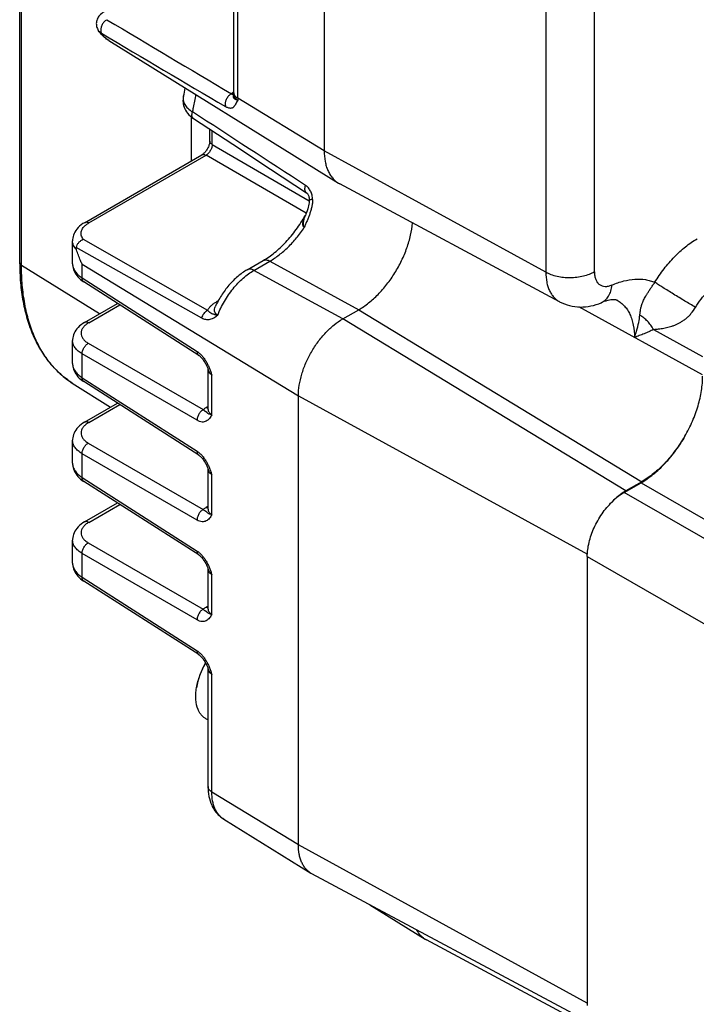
# Model space of a CAD drawing. Header units: inches. Extents: x 0 to 34, y 0 to 22.
# Tile 24 of 51: x 4.9 to 6.4, y 15.2 to 17.5. Entities that reach past the tile are written whole.
import ezdxf

# ---------------------------------------------------------------- set-up
doc = ezdxf.new("R2010")
doc.units = ezdxf.units.IN
doc.header["$LTSCALE"] = 1.87
doc.header["$MEASUREMENT"] = 0
doc.layers.get('0').update_dxf_attribs({"linetype": 'CONTINUOUS'})

msp = doc.modelspace()

# ---------------------------------------------------------------- linework, layer by layer
at = {"color": 7, "linetype": 'CONTINUOUS'}
for p, q in [((4.9033, 16.9018), (4.9033, 17.8775)), ((4.9074, 16.8959), (4.9074, 17.8716)), ((5.5925, 17.7697), (5.5925, 17.1551)), ((5.3881, 17.2867), (5.3881, 17.5975)), ((5.3967, 17.2742), (5.3967, 17.5843)), ((6.0939, 17.495), (6.0939, 16.8804)), ((6.2038, 16.8812), (6.2038, 17.4958)), ((5.0811, 17.4282), (5.0811, 17.4282)), ((5.1048, 17.4048), (5.6244, 17.0821)), ((5.3881, 17.2878), (5.3839, 17.2854)), ((5.274, 17.2788), (5.274, 17.2788)), ((5.5925, 17.1551), (5.3967, 17.2742)), ((5.2919, 17.1323), (5.2919, 17.2319)), ((5.3335, 17.1771), (5.3335, 17.2042)), ((5.3389, 17.1693), (5.3389, 17.2007)), ((5.3389, 17.1693), (5.5586, 17.0424)), ((6.0939, 16.8804), (5.5925, 17.1551)), ((5.0501, 16.9927), (5.3155, 17.1459)), ((5.0596, 16.992), (5.325, 17.1452)), ((5.5518, 17.0142), (5.325, 17.1452)), ((5.6244, 17.0821), (5.6274, 17.0803)), ((6.1249, 16.814), (5.6274, 17.0803)), ((5.551, 17.012), (5.5499, 17.0091)), ((5.5499, 17.009), (5.5499, 17.009)), ((5.023, 16.8998), (5.023, 16.952)), ((5.0472, 16.9551), (5.3286, 16.7949)), ((5.3155, 16.7766), (5.0315, 16.9368)), ((5.4181, 16.8862), (5.4543, 16.9071)), ((5.4333, 16.8849), (5.4695, 16.9058)), ((5.4695, 16.9058), (5.6705, 16.7958)), ((5.0839, 16.7865), (4.9074, 16.8959)), ((5.0446, 16.8677), (5.0446, 16.899)), ((5.0446, 16.899), (5.534, 16.6012)), ((5.6343, 16.7749), (5.4333, 16.8849)), ((5.0446, 16.8677), (5.3047, 16.7014)), ((5.3084, 16.6926), (5.0483, 16.8589)), ((5.3528, 16.816), (5.3496, 16.8142)), ((5.0501, 16.767), (5.1247, 16.8101)), ((5.0596, 16.7663), (5.1298, 16.8068)), ((5.3513, 16.8134), (5.3496, 16.8142)), ((5.6343, 16.7749), (5.6705, 16.7958)), ((5.6705, 16.7958), (6.3108, 16.4068)), ((6.4487, 16.6486), (6.1685, 16.8021)), ((6.2746, 16.3859), (5.6343, 16.7749)), ((6.3377, 16.7512), (6.4487, 16.6903)), ((5.023, 16.6742), (5.023, 16.7263)), ((5.0585, 16.7199), (5.3186, 16.5698)), ((5.0446, 16.642), (5.0446, 16.6958)), ((5.3047, 16.5457), (5.0446, 16.6958)), ((5.3293, 16.662), (5.3296, 16.6612)), ((5.3296, 16.6612), (5.3296, 16.6611)), ((5.3296, 16.5702), (5.3296, 16.661)), ((5.0446, 16.642), (5.3047, 16.4757)), ((5.3383, 16.5584), (5.3383, 16.6478)), ((5.0224, 16.63), (5.1087, 16.5752)), ((5.3084, 16.4669), (5.0483, 16.6333)), ((5.534, 15.5855), (5.534, 16.6012)), ((5.534, 16.6012), (6.1879, 16.243)), ((5.0501, 16.5413), (5.1247, 16.5844)), ((5.0596, 16.5406), (5.1298, 16.5811)), ((5.3296, 16.577), (5.3253, 16.5745)), ((5.023, 16.4485), (5.023, 16.5006)), ((5.0585, 16.4942), (5.3186, 16.3441)), ((5.0446, 16.4163), (5.0446, 16.4701)), ((5.3047, 16.32), (5.0446, 16.4701)), ((5.0446, 16.4163), (5.3047, 16.25)), ((5.3293, 16.4363), (5.3296, 16.4355)), ((5.3296, 16.4355), (5.3296, 16.4354)), ((5.3296, 16.3445), (5.3296, 16.4354)), ((5.3383, 16.3327), (5.3383, 16.4221)), ((5.3084, 16.2413), (5.0483, 16.4076)), ((6.2713, 16.3825), (6.3095, 16.4046)), ((6.3108, 16.4068), (6.2746, 16.3859)), ((6.3095, 16.4046), (7.7837, 15.5534)), ((7.7456, 15.5312), (6.2713, 16.3825)), ((5.0501, 16.3157), (5.1247, 16.3587)), ((5.0596, 16.3149), (5.1298, 16.3554)), ((5.3296, 16.3513), (5.3253, 16.3488)), ((5.023, 16.2228), (5.023, 16.2749)), ((5.0585, 16.2686), (5.3186, 16.1184)), ((5.0446, 16.1906), (5.0446, 16.2445)), ((5.3047, 16.0943), (5.0446, 16.2445)), ((6.1877, 16.2379), (6.1877, 15.2221)), ((6.1877, 16.2379), (7.6632, 15.3859)), ((5.3293, 16.2106), (5.3296, 16.2099)), ((5.3296, 16.2099), (5.3296, 16.2097)), ((5.3296, 16.1188), (5.3296, 16.2097)), ((5.3383, 16.107), (5.3383, 16.1964)), ((5.0446, 16.1906), (5.3047, 16.0243)), ((5.3084, 16.0156), (5.0483, 16.1819)), ((5.3296, 16.1256), (5.3253, 16.1231)), ((5.3293, 15.9849), (5.3296, 15.9842)), ((5.3296, 15.9842), (5.3296, 15.984)), ((5.3296, 15.7171), (5.3296, 15.984)), ((5.3383, 15.7046), (5.3383, 15.9707)), ((5.324, 15.8711), (5.3296, 15.8679)), ((5.534, 15.5855), (5.3383, 15.7046)), ((5.3649, 15.6438), (5.5621, 15.5213)), ((6.1877, 15.2273), (5.534, 15.5855)), ((6.199, 15.1802), (5.5647, 15.5198)), ((5.6956, 15.4498), (5.821, 15.3719)), ((6.348, 15.0896), (5.8236, 15.3704))]:
    msp.add_line(p, q, dxfattribs=at)
for points in [[(5.0943, 17.4696), (5.0916, 17.4679), (5.0889, 17.466), (5.0865, 17.4639), (5.0845, 17.4618), (5.0826, 17.4596), (5.0811, 17.4573), (5.0798, 17.455), (5.0787, 17.4527), (5.0779, 17.4504), (5.0773, 17.448), (5.0769, 17.4456), (5.0767, 17.4432), (5.0768, 17.4408), (5.0771, 17.4385), (5.0775, 17.4362), (5.0782, 17.4339), (5.0791, 17.4317), (5.0802, 17.4295), (5.0811, 17.4282)], [(5.274, 17.2788), (5.2734, 17.276), (5.2729, 17.2722), (5.2727, 17.2685), (5.2729, 17.2648), (5.2734, 17.2612), (5.2742, 17.2575), (5.2753, 17.254), (5.2768, 17.2504), (5.2786, 17.2469), (5.2808, 17.2435), (5.2834, 17.2401), (5.2863, 17.2369), (5.2896, 17.2338), (5.2932, 17.2308), (5.2968, 17.2283)], [(5.3882, 17.2812), (5.3882, 17.2807), (5.3881, 17.2803), (5.388, 17.2801), (5.388, 17.2801)], [(5.2968, 17.2283), (5.3853, 17.1702), (5.4708, 17.1141), (5.5524, 17.0604)], [(5.3335, 17.1771), (5.3335, 17.1765), (5.3334, 17.1754), (5.3333, 17.1741), (5.333, 17.1727), (5.3327, 17.1712), (5.3323, 17.1695), (5.3317, 17.1677), (5.331, 17.1659), (5.3303, 17.1641), (5.3294, 17.1622), (5.3285, 17.1604), (5.3275, 17.1587), (5.3264, 17.1569), (5.3252, 17.1553), (5.324, 17.1537), (5.3227, 17.1522), (5.3215, 17.1508), (5.3203, 17.1496), (5.3191, 17.1486), (5.318, 17.1476), (5.317, 17.1469), (5.316, 17.1463), (5.3155, 17.1459)], [(5.5524, 17.0604), (5.5527, 17.0602), (5.5533, 17.0597), (5.5539, 17.0591), (5.5545, 17.0584), (5.5551, 17.0575), (5.5557, 17.0565), (5.5563, 17.0554), (5.5569, 17.0541), (5.5574, 17.0526), (5.5579, 17.051), (5.5582, 17.0492), (5.5585, 17.0473), (5.5586, 17.0453), (5.5586, 17.0436)], [(5.5586, 17.0436), (5.5585, 17.0409), (5.5582, 17.0378), (5.5576, 17.0345), (5.5569, 17.0311), (5.5561, 17.0275), (5.555, 17.0237), (5.5538, 17.0197), (5.5524, 17.0158), (5.551, 17.012)], [(5.0501, 16.9927), (5.0465, 16.9905), (5.0426, 16.9877), (5.039, 16.9847), (5.0357, 16.9816), (5.0329, 16.9783), (5.0304, 16.975), (5.0283, 16.9716), (5.0266, 16.9682), (5.0252, 16.9648), (5.0242, 16.9613), (5.0235, 16.9579), (5.0231, 16.9544), (5.023, 16.952)], [(5.023, 16.8999), (5.0231, 16.897), (5.0235, 16.8936), (5.0242, 16.8901), (5.0252, 16.8867), (5.0265, 16.8832), (5.0281, 16.8798), (5.0301, 16.8765), (5.0324, 16.8732), (5.0351, 16.87), (5.038, 16.867), (5.0413, 16.8641), (5.0448, 16.8613), (5.0483, 16.8589)], [(5.0501, 16.767), (5.0464, 16.7648), (5.0426, 16.762), (5.039, 16.7591), (5.0357, 16.7559), (5.0329, 16.7527), (5.0304, 16.7494), (5.0283, 16.746), (5.0266, 16.7425), (5.0252, 16.7391), (5.0241, 16.7356), (5.0234, 16.7321), (5.0231, 16.7286), (5.023, 16.7263)], [(5.3084, 16.6926), (5.3091, 16.6921), (5.3102, 16.6913), (5.3114, 16.6904), (5.3126, 16.6892), (5.314, 16.6879), (5.3154, 16.6863), (5.3168, 16.6846), (5.3183, 16.6828), (5.3196, 16.681), (5.3209, 16.679), (5.3221, 16.6771), (5.3232, 16.6752), (5.3242, 16.6733), (5.3251, 16.6715), (5.326, 16.6698), (5.3268, 16.6681), (5.3275, 16.6664), (5.3282, 16.6649), (5.3288, 16.6634), (5.3293, 16.662)], [(5.023, 16.6742), (5.0231, 16.6713), (5.0235, 16.6679), (5.0242, 16.6644), (5.0252, 16.661), (5.0265, 16.6576), (5.0281, 16.6542), (5.0301, 16.6508), (5.0324, 16.6475), (5.0351, 16.6443), (5.038, 16.6413), (5.0413, 16.6384), (5.0448, 16.6356), (5.0483, 16.6333)], [(5.3296, 16.5702), (5.3296, 16.5698), (5.3295, 16.5694), (5.3295, 16.5693)], [(5.0501, 16.5413), (5.0464, 16.5391), (5.0426, 16.5363), (5.039, 16.5334), (5.0357, 16.5303), (5.0329, 16.527), (5.0304, 16.5237), (5.0283, 16.5203), (5.0266, 16.5169), (5.0252, 16.5134), (5.0241, 16.5099), (5.0234, 16.5064), (5.0231, 16.5029), (5.023, 16.5006)], [(5.3084, 16.4669), (5.3091, 16.4664), (5.3102, 16.4656), (5.3114, 16.4647), (5.3126, 16.4635), (5.314, 16.4622), (5.3154, 16.4607), (5.3168, 16.459), (5.3183, 16.4571), (5.3196, 16.4553), (5.3209, 16.4533), (5.3221, 16.4514), (5.3232, 16.4495), (5.3242, 16.4477), (5.3251, 16.4458), (5.326, 16.4441), (5.3268, 16.4424), (5.3275, 16.4408), (5.3282, 16.4392), (5.3288, 16.4377), (5.3293, 16.4363)], [(5.023, 16.4485), (5.0231, 16.4456), (5.0235, 16.4422), (5.0242, 16.4388), (5.0252, 16.4353), (5.0265, 16.4319), (5.0281, 16.4285), (5.0301, 16.4251), (5.0324, 16.4218), (5.0351, 16.4187), (5.038, 16.4156), (5.0413, 16.4127), (5.0448, 16.4099), (5.0483, 16.4076)], [(5.3296, 16.3445), (5.3296, 16.3441), (5.3295, 16.3437), (5.3295, 16.3436)], [(5.0501, 16.3157), (5.0464, 16.3134), (5.0426, 16.3106), (5.039, 16.3077), (5.0357, 16.3046), (5.0329, 16.3013), (5.0304, 16.298), (5.0283, 16.2946), (5.0266, 16.2912), (5.0252, 16.2877), (5.0241, 16.2842), (5.0234, 16.2807), (5.0231, 16.2772), (5.023, 16.2749)], [(5.3084, 16.2413), (5.3091, 16.2407), (5.3102, 16.2399), (5.3114, 16.239), (5.3126, 16.2379), (5.314, 16.2365), (5.3154, 16.235), (5.3168, 16.2333), (5.3183, 16.2315), (5.3196, 16.2296), (5.3209, 16.2277), (5.3221, 16.2257), (5.3232, 16.2238), (5.3242, 16.222), (5.3251, 16.2202), (5.326, 16.2184), (5.3268, 16.2167), (5.3275, 16.2151), (5.3282, 16.2135), (5.3288, 16.212), (5.3293, 16.2106)], [(5.023, 16.2228), (5.0231, 16.22), (5.0235, 16.2165), (5.0242, 16.2131), (5.0252, 16.2096), (5.0265, 16.2062), (5.0281, 16.2028), (5.0301, 16.1994), (5.0324, 16.1962), (5.0351, 16.193), (5.038, 16.1899), (5.0413, 16.187), (5.0448, 16.1842), (5.0483, 16.1819)], [(5.3296, 16.1188), (5.3296, 16.1184), (5.3295, 16.1181), (5.3295, 16.1179)], [(5.3084, 16.0156), (5.3091, 16.015), (5.3102, 16.0142), (5.3114, 16.0133), (5.3126, 16.0122), (5.314, 16.0108), (5.3154, 16.0093), (5.3168, 16.0076), (5.3183, 16.0058), (5.3196, 16.0039), (5.3209, 16.002), (5.3221, 16.0001), (5.3232, 15.9981), (5.3242, 15.9963), (5.3251, 15.9945), (5.326, 15.9927), (5.3268, 15.991), (5.3275, 15.9894), (5.3282, 15.9878), (5.3288, 15.9863), (5.3293, 15.9849)]]:
    msp.add_lwpolyline(points, dxfattribs=at)
for centre, radius, start, end in [((35.5613, 68.3544), 59.3204, 239.103405, 239.419785), ((35.7463, 68.9796), 59.9848, 239.263381, 239.574907), ((5.0009, 17.3482), 0.2818, 345.743, 349.5634), ((5.4081, 17.2434), 0.0485, 119.9979, 122.1348), ((5.532, 17.2867), 0.1439, 179.9952, 182.2125), ((5.3976, 17.2815), 0.0094, 182.2412, 188.6765), ((5.5375, 17.2742), 0.1408, 179.9881, 181.7734), ((-73.5195, -104.1604), 144.7428, 56.887957, 57.008895), ((5.258, 17.1754), 0.3358, 330.3215, 330.4821), ((5.6146, 16.9751), 0.0732, 151.9629, 152.3253), ((5.4695, 15.9121), 0.1686, 149.7989, 170.1707), ((5.587, 15.5615), 0.0473, 238.1615, 241.8353), ((5.8459, 15.4121), 0.0473, 238.1615, 241.8353)]:
    msp.add_arc(centre, radius, start, end, dxfattribs=at)
for points, knots in [([(5.1008, 17.4519), (5.099, 17.4509), (5.0953, 17.4481), (5.0907, 17.4424), (5.0875, 17.4354), (5.0866, 17.4303), (5.0867, 17.4279)], [0, 0, 0, 0, 0.210113, 0.472621, 0.752526, 1, 1, 1, 1]), ([(5.1048, 17.4048), (5.1, 17.4077), (5.0912, 17.4147), (5.0841, 17.4235), (5.0811, 17.4282)], [0, 0, 0, 0, 0.499927, 1, 1, 1, 1]), ([(5.0885, 17.4211), (5.087, 17.4221), (5.0842, 17.4241), (5.082, 17.4268), (5.0811, 17.4282)], [0, 0, 0, 0, 0.517711, 1, 1, 1, 1]), ([(5.0867, 17.4279), (5.0867, 17.4266), (5.087, 17.4242), (5.088, 17.422), (5.0885, 17.4211)], [0, 0, 0, 0, 0.555668, 1, 1, 1, 1]), ([(5.1048, 17.4048), (5.1015, 17.4068), (5.0955, 17.4117), (5.0906, 17.4178), (5.0885, 17.4211)], [0, 0, 0, 0, 0.490001, 1, 1, 1, 1]), ([(5.3824, 17.2844), (5.3805, 17.2835), (5.3768, 17.2806), (5.3722, 17.2748), (5.3691, 17.2678), (5.3682, 17.2628), (5.3683, 17.2604)], [0, 0, 0, 0, 0.214755, 0.479948, 0.757922, 1, 1, 1, 1]), ([(5.3824, 17.2844), (5.3827, 17.2842), (5.3835, 17.2837), (5.3847, 17.2828), (5.3857, 17.2821), (5.3864, 17.2814), (5.3867, 17.281), (5.3869, 17.2806), (5.387, 17.2801), (5.387, 17.2795), (5.3868, 17.2788), (5.3866, 17.278), (5.3866, 17.2771), (5.3868, 17.2761), (5.3872, 17.2751), (5.388, 17.2741), (5.3896, 17.2726), (5.3925, 17.271), (5.3952, 17.2702), (5.3968, 17.2698)], [0, 0, 0, 0, 0.062177, 0.115608, 0.196451, 0.225168, 0.247799, 0.266126, 0.282011, 0.312312, 0.345183, 0.380994, 0.41948, 0.461703, 0.509306, 0.564717, 0.629538, 0.791687, 1, 1, 1, 1]), ([(5.3881, 17.2838), (5.3877, 17.2839), (5.3863, 17.2842), (5.3849, 17.2848), (5.3839, 17.2854)], [0, 0, 0, 0, 0.242615, 1, 1, 1, 1]), ([(5.3967, 17.2742), (5.3954, 17.275), (5.3931, 17.2767), (5.3903, 17.2798), (5.3885, 17.2832), (5.3881, 17.2856), (5.3881, 17.2867)], [0, 0, 0, 0, 0.288271, 0.546968, 0.780769, 1, 1, 1, 1]), ([(5.274, 17.2788), (5.2736, 17.2773), (5.2732, 17.2742), (5.2734, 17.2695), (5.2747, 17.2648), (5.2768, 17.2601), (5.2799, 17.2556), (5.2854, 17.2496), (5.2905, 17.2457), (5.2942, 17.2433)], [0, 0, 0, 0, 0.106309, 0.212879, 0.32293, 0.439217, 0.563978, 0.698761, 1, 1, 1, 1]), ([(5.2942, 17.2433), (5.2952, 17.2466), (5.2985, 17.2594), (5.301, 17.2725), (5.3021, 17.2823)], [0, 0, 0, 0, 0.257316, 1, 1, 1, 1]), ([(5.3968, 17.2698), (5.3959, 17.2682), (5.3943, 17.2652), (5.392, 17.2608), (5.3901, 17.2575), (5.3883, 17.2553), (5.387, 17.2539), (5.3855, 17.2527), (5.3839, 17.2519), (5.382, 17.2514), (5.3799, 17.2513), (5.3776, 17.2516), (5.375, 17.2524), (5.3722, 17.2536), (5.3703, 17.2546), (5.3693, 17.2552)], [0, 0, 0, 0, 0.142111, 0.273242, 0.391785, 0.445942, 0.49699, 0.545777, 0.593858, 0.643534, 0.697562, 0.758573, 0.828629, 0.908952, 1, 1, 1, 1]), ([(5.3883, 17.2801), (5.3884, 17.2791), (5.3891, 17.2771), (5.3909, 17.2744), (5.3935, 17.2719), (5.3956, 17.2705), (5.3968, 17.2698)], [0, 0, 0, 0, 0.215761, 0.45, 0.710366, 1, 1, 1, 1]), ([(5.2968, 17.2283), (5.2963, 17.2286), (5.2954, 17.2294), (5.2943, 17.2309), (5.2936, 17.2327), (5.293, 17.2354), (5.2931, 17.2391), (5.2938, 17.2419), (5.2942, 17.2433)], [0, 0, 0, 0, 0.106926, 0.218364, 0.336493, 0.461868, 0.728243, 1, 1, 1, 1]), ([(5.3683, 17.2604), (5.3683, 17.2599), (5.3684, 17.2582), (5.3688, 17.2564), (5.3693, 17.2552)], [0, 0, 0, 0, 0.281918, 1, 1, 1, 1]), ([(5.3389, 17.1693), (5.3381, 17.1697), (5.3367, 17.1708), (5.3349, 17.1726), (5.3338, 17.1748), (5.3335, 17.1763), (5.3335, 17.1771)], [0, 0, 0, 0, 0.270395, 0.528045, 0.769716, 1, 1, 1, 1]), ([(5.3389, 17.1693), (5.3389, 17.1682), (5.3386, 17.1659), (5.3375, 17.1612), (5.3349, 17.1555), (5.3312, 17.1504), (5.3277, 17.1471), (5.3259, 17.1457), (5.325, 17.1452)], [0, 0, 0, 0, 0.113538, 0.236673, 0.499994, 0.763317, 0.886457, 1, 1, 1, 1]), ([(5.5925, 17.1551), (5.5925, 17.1471), (5.5934, 17.1353), (5.5969, 17.1205), (5.6005, 17.1106), (5.6051, 17.1017), (5.6106, 17.0939), (5.617, 17.0873), (5.6219, 17.0836), (5.6244, 17.0821)], [0, 0, 0, 0, 0.288677, 0.421938, 0.548052, 0.667694, 0.781907, 0.892102, 1, 1, 1, 1]), ([(5.3155, 17.1459), (5.3162, 17.1463), (5.3177, 17.1469), (5.3201, 17.1469), (5.3226, 17.1463), (5.3242, 17.1456), (5.325, 17.1452)], [0, 0, 0, 0, 0.230274, 0.471941, 0.729595, 1, 1, 1, 1]), ([(5.5524, 17.0604), (5.5519, 17.0607), (5.5509, 17.0616), (5.5498, 17.0633), (5.5491, 17.0652), (5.5486, 17.0682), (5.5489, 17.0722), (5.5498, 17.0752), (5.5503, 17.0767)], [0, 0, 0, 0, 0.105712, 0.216629, 0.335073, 0.461374, 0.729577, 1, 1, 1, 1]), ([(5.5661, 17.045), (5.5661, 17.0483), (5.5653, 17.0548), (5.5626, 17.0623), (5.5594, 17.0677), (5.5559, 17.0723), (5.5527, 17.0752), (5.5503, 17.0767)], [0, 0, 0, 0, 0.267635, 0.526153, 0.650658, 0.771327, 1, 1, 1, 1]), ([(5.5661, 17.045), (5.5662, 17.0422), (5.5658, 17.0367), (5.5643, 17.0284), (5.5622, 17.0203), (5.5596, 17.0123), (5.5567, 17.0045), (5.5535, 16.9968), (5.5507, 16.9904), (5.5489, 16.986), (5.548, 16.9835), (5.5476, 16.9822), (5.5474, 16.9815)], [0, 0, 0, 0, 0.125381, 0.251185, 0.377066, 0.502881, 0.628494, 0.753696, 0.878096, 0.939638, 0.970024, 1, 1, 1, 1]), ([(5.5661, 17.045), (5.5652, 17.045), (5.5638, 17.0449), (5.562, 17.0447), (5.5609, 17.0445), (5.56, 17.0443), (5.5593, 17.0441), (5.559, 17.044), (5.5588, 17.0438), (5.5586, 17.0437), (5.5586, 17.0436)], [0, 0, 0, 0, 0.372511, 0.538891, 0.685388, 0.807194, 0.900525, 0.935728, 0.963403, 1, 1, 1, 1]), ([(5.0596, 16.992), (5.0588, 16.9924), (5.0572, 16.9931), (5.0547, 16.9937), (5.0523, 16.9936), (5.0508, 16.9931), (5.0501, 16.9927)], [0, 0, 0, 0, 0.270528, 0.528043, 0.769712, 1, 1, 1, 1]), ([(5.4543, 16.9071), (5.4633, 16.9123), (5.4814, 16.925), (5.5065, 16.9487), (5.5298, 16.977), (5.5435, 16.9981), (5.5497, 17.0091)], [0, 0, 0, 0, 0.221977, 0.467859, 0.729931, 1, 1, 1, 1]), ([(5.5474, 16.9815), (5.547, 16.9819), (5.5461, 16.9828), (5.5451, 16.9843), (5.5445, 16.986), (5.544, 16.9883), (5.544, 16.9913), (5.5444, 16.9949), (5.5453, 16.9985), (5.547, 17.0033), (5.5486, 17.0068), (5.5498, 17.0091)], [0, 0, 0, 0, 0.063192, 0.123853, 0.183345, 0.24258, 0.362146, 0.48451, 0.609722, 0.737552, 1, 1, 1, 1]), ([(5.5474, 16.9815), (5.5468, 16.9825), (5.5462, 16.9841), (5.5457, 16.9861), (5.5455, 16.9872), (5.5454, 16.9881), (5.5453, 16.9889), (5.5453, 16.9901), (5.5453, 16.9921), (5.5457, 16.995), (5.5464, 16.9985), (5.5477, 17.0032), (5.549, 17.0067), (5.5499, 17.009)], [0, 0, 0, 0, 0.122036, 0.182239, 0.212176, 0.242256, 0.272432, 0.302542, 0.362912, 0.485607, 0.611209, 0.739074, 1, 1, 1, 1]), ([(5.0472, 16.9551), (5.0461, 16.9565), (5.0442, 16.9596), (5.0425, 16.9645), (5.0421, 16.9696), (5.0432, 16.9746), (5.0456, 16.9795), (5.0492, 16.9841), (5.0539, 16.9884), (5.0576, 16.9908), (5.0596, 16.992)], [0, 0, 0, 0, 0.12137, 0.235015, 0.345309, 0.457397, 0.576244, 0.705231, 0.846235, 1, 1, 1, 1]), ([(5.4695, 16.9058), (5.4767, 16.91), (5.4911, 16.9198), (5.5113, 16.9374), (5.5304, 16.9582), (5.542, 16.9735), (5.5474, 16.9815)], [0, 0, 0, 0, 0.229722, 0.475324, 0.733463, 1, 1, 1, 1]), ([(5.6705, 16.7958), (5.6783, 16.8003), (5.6937, 16.811), (5.715, 16.8304), (5.7349, 16.8533), (5.7527, 16.8789), (5.7679, 16.9065), (5.7798, 16.935), (5.7882, 16.9636), (5.7914, 16.9828), (5.7922, 16.9922)], [0, 0, 0, 0, 0.112946, 0.234362, 0.362128, 0.493636, 0.626015, 0.756336, 0.881811, 1, 1, 1, 1]), ([(5.0319, 16.9314), (5.0305, 16.9329), (5.028, 16.9361), (5.0252, 16.9412), (5.0234, 16.9465), (5.023, 16.9501), (5.023, 16.9519)], [0, 0, 0, 0, 0.270761, 0.524212, 0.765309, 1, 1, 1, 1]), ([(5.0315, 16.9368), (5.032, 16.9387), (5.0335, 16.9427), (5.0364, 16.9471), (5.0394, 16.9502), (5.0426, 16.9529), (5.0453, 16.9543), (5.0472, 16.9551)], [0, 0, 0, 0, 0.245227, 0.5026, 0.631696, 0.758698, 1, 1, 1, 1]), ([(6.3406, 16.8578), (6.347, 16.8683), (6.3607, 16.8884), (6.3839, 16.9154), (6.4089, 16.9383), (6.4269, 16.9509), (6.4361, 16.9561)], [0, 0, 0, 0, 0.266319, 0.525294, 0.771364, 1, 1, 1, 1]), ([(5.0319, 16.9314), (5.0316, 16.9323), (5.0314, 16.9337), (5.0313, 16.9355), (5.0314, 16.9363), (5.0315, 16.9368)], [0, 0, 0, 0, 0.510915, 0.759832, 1, 1, 1, 1]), ([(5.0446, 16.899), (5.0434, 16.9016), (5.0385, 16.9122), (5.0345, 16.9231), (5.0319, 16.9314)], [0, 0, 0, 0, 0.249711, 1, 1, 1, 1]), ([(5.4543, 16.9071), (5.4553, 16.9076), (5.4576, 16.9085), (5.4614, 16.9086), (5.4655, 16.9077), (5.4681, 16.9066), (5.4695, 16.9058)], [0, 0, 0, 0, 0.219222, 0.453018, 0.711718, 1, 1, 1, 1]), ([(4.9033, 16.9018), (4.9033, 16.8868), (4.9045, 16.8574), (4.9101, 16.8148), (4.9196, 16.7749), (4.9328, 16.7381), (4.9498, 16.7048), (4.9704, 16.6753), (4.9945, 16.65), (5.0128, 16.6361), (5.0224, 16.63)], [0, 0, 0, 0, 0.145599, 0.284392, 0.416482, 0.542256, 0.662393, 0.777869, 0.889924, 1, 1, 1, 1]), ([(4.9074, 16.8959), (4.9067, 16.8962), (4.9056, 16.8971), (4.9043, 16.8985), (4.9035, 16.9001), (4.9033, 16.9012), (4.9033, 16.9018)], [0, 0, 0, 0, 0.287754, 0.546269, 0.780281, 1, 1, 1, 1]), ([(5.0224, 16.63), (5.0132, 16.6358), (4.9957, 16.6492), (4.9725, 16.6735), (4.9527, 16.702), (4.9362, 16.7345), (4.9233, 16.7705), (4.9141, 16.8097), (4.9085, 16.8519), (4.9074, 16.881), (4.9074, 16.8959)], [0, 0, 0, 0, 0.107827, 0.218031, 0.332292, 0.451978, 0.578103, 0.711318, 0.851943, 1, 1, 1, 1]), ([(5.023, 16.8998), (5.023, 16.8983), (5.0233, 16.8954), (5.0247, 16.8894), (5.0285, 16.8821), (5.0355, 16.8742), (5.0414, 16.8698), (5.0446, 16.8677)], [0, 0, 0, 0, 0.109274, 0.220585, 0.454912, 0.713332, 1, 1, 1, 1]), ([(5.4181, 16.8862), (5.4105, 16.8818), (5.3957, 16.8711), (5.3762, 16.8514), (5.3592, 16.8283), (5.3499, 16.8113), (5.3459, 16.8025)], [0, 0, 0, 0, 0.235609, 0.483937, 0.740879, 1, 1, 1, 1]), ([(5.3514, 16.7835), (5.3556, 16.7943), (5.3657, 16.8151), (5.382, 16.8389), (5.3969, 16.8559), (5.4085, 16.8672), (5.4206, 16.8769), (5.429, 16.8825), (5.4333, 16.8849)], [0, 0, 0, 0, 0.261312, 0.522361, 0.64926, 0.771895, 0.889116, 1, 1, 1, 1]), ([(5.4333, 16.8849), (5.4319, 16.8857), (5.4293, 16.8869), (5.4252, 16.8877), (5.4214, 16.8876), (5.4191, 16.8867), (5.4181, 16.8862)], [0, 0, 0, 0, 0.288282, 0.546982, 0.780778, 1, 1, 1, 1]), ([(5.0483, 16.8589), (5.0476, 16.8593), (5.0465, 16.8604), (5.0453, 16.8626), (5.0447, 16.8651), (5.0446, 16.8668), (5.0446, 16.8677)], [0, 0, 0, 0, 0.230737, 0.472563, 0.729938, 1, 1, 1, 1]), ([(6.2038, 16.8812), (6.2, 16.879), (6.1919, 16.8752), (6.1786, 16.8711), (6.1641, 16.8685), (6.1491, 16.8676), (6.1341, 16.8683), (6.1196, 16.8707), (6.1061, 16.8746), (6.0977, 16.8782), (6.0939, 16.8804)], [0, 0, 0, 0, 0.113839, 0.236563, 0.365738, 0.498385, 0.631256, 0.761086, 0.884842, 1, 1, 1, 1]), ([(6.0939, 16.8804), (6.0939, 16.8729), (6.0948, 16.862), (6.0982, 16.8483), (6.1017, 16.8393), (6.1062, 16.8312), (6.1115, 16.8242), (6.1178, 16.8183), (6.1225, 16.8153), (6.1249, 16.814)], [0, 0, 0, 0, 0.289825, 0.423076, 0.548867, 0.668011, 0.781754, 0.891754, 1, 1, 1, 1]), ([(6.2038, 16.8812), (6.2038, 16.8782), (6.2042, 16.8724), (6.2064, 16.8644), (6.2099, 16.8577), (6.2149, 16.8526), (6.2212, 16.8494), (6.2283, 16.8482), (6.236, 16.849), (6.2411, 16.8507), (6.2437, 16.8518)], [0, 0, 0, 0, 0.14785, 0.281371, 0.402171, 0.514293, 0.62395, 0.738069, 0.862316, 1, 1, 1, 1]), ([(6.2437, 16.8518), (6.2523, 16.8555), (6.2692, 16.8614), (6.2947, 16.8657), (6.3151, 16.865), (6.3301, 16.8617), (6.3372, 16.8593), (6.3406, 16.8578)], [0, 0, 0, 0, 0.279607, 0.536664, 0.774615, 0.88844, 1, 1, 1, 1]), ([(6.4327, 16.8012), (6.4366, 16.8076), (6.4448, 16.8197), (6.4588, 16.836), (6.4739, 16.8498), (6.4848, 16.8574), (6.4903, 16.8606)], [0, 0, 0, 0, 0.266319, 0.525294, 0.771364, 1, 1, 1, 1]), ([(6.2191, 16.8116), (6.2208, 16.8124), (6.2241, 16.8141), (6.2285, 16.8175), (6.2325, 16.8217), (6.2372, 16.8283), (6.2416, 16.8384), (6.2432, 16.8472), (6.2437, 16.8518)], [0, 0, 0, 0, 0.110658, 0.223053, 0.338771, 0.45912, 0.716734, 1, 1, 1, 1]), ([(6.3066, 16.7835), (6.3067, 16.7848), (6.307, 16.7874), (6.3075, 16.7912), (6.308, 16.7949), (6.3087, 16.7985), (6.3095, 16.8021), (6.3109, 16.8071), (6.3127, 16.8122), (6.315, 16.8175), (6.3173, 16.8219), (6.32, 16.8268), (6.3233, 16.8322), (6.3271, 16.8381), (6.3314, 16.8444), (6.3359, 16.8511), (6.3391, 16.8556), (6.3406, 16.8578)], [0, 0, 0, 0, 0.047469, 0.09341, 0.138216, 0.182434, 0.226661, 0.271654, 0.367641, 0.421309, 0.480961, 0.547912, 0.62386, 0.709148, 0.802333, 0.900541, 1, 1, 1, 1]), ([(6.4327, 16.8012), (6.4247, 16.8059), (6.408, 16.8158), (6.3873, 16.8283), (6.3707, 16.8385), (6.3594, 16.8456), (6.3495, 16.852), (6.3434, 16.856), (6.3406, 16.8578)], [0, 0, 0, 0, 0.257925, 0.53751, 0.672528, 0.79762, 0.908143, 1, 1, 1, 1]), ([(6.2551, 16.8171), (6.2543, 16.8175), (6.2525, 16.8181), (6.2495, 16.8185), (6.2458, 16.8186), (6.2408, 16.8182), (6.2346, 16.817), (6.2271, 16.8149), (6.2219, 16.8128), (6.2191, 16.8116)], [0, 0, 0, 0, 0.077593, 0.145818, 0.244167, 0.377534, 0.548183, 0.756179, 1, 1, 1, 1]), ([(6.2551, 16.8171), (6.2582, 16.8154), (6.2642, 16.8115), (6.2721, 16.8041), (6.2788, 16.7953), (6.2845, 16.7851), (6.2889, 16.7736), (6.2932, 16.7563), (6.2944, 16.7425), (6.2944, 16.7331)], [0, 0, 0, 0, 0.108246, 0.218246, 0.331989, 0.451133, 0.576924, 0.710175, 1, 1, 1, 1]), ([(5.3155, 16.7766), (5.316, 16.7785), (5.3173, 16.7822), (5.3203, 16.7874), (5.3241, 16.7917), (5.3271, 16.794), (5.3286, 16.7949)], [0, 0, 0, 0, 0.25482, 0.516489, 0.769458, 1, 1, 1, 1]), ([(5.3286, 16.7949), (5.3296, 16.7968), (5.3321, 16.8005), (5.3369, 16.8055), (5.3429, 16.8101), (5.3473, 16.8129), (5.3496, 16.8142)], [0, 0, 0, 0, 0.220644, 0.461918, 0.722696, 1, 1, 1, 1]), ([(5.3286, 16.7949), (5.3294, 16.794), (5.3308, 16.7924), (5.334, 16.7897), (5.3374, 16.7877), (5.3411, 16.7862), (5.3436, 16.7853), (5.3457, 16.7847), (5.3475, 16.7842), (5.3494, 16.7838), (5.3507, 16.7836), (5.3514, 16.7835)], [0, 0, 0, 0, 0.130144, 0.250063, 0.473836, 0.587598, 0.710169, 0.776396, 0.846596, 0.92107, 1, 1, 1, 1]), ([(5.3514, 16.7835), (5.3497, 16.7845), (5.3473, 16.7863), (5.3453, 16.7894), (5.3444, 16.7919), (5.344, 16.7945), (5.3443, 16.7981), (5.3452, 16.8008), (5.3459, 16.8025)], [0, 0, 0, 0, 0.267247, 0.389342, 0.507364, 0.624994, 0.745199, 1, 1, 1, 1]), ([(6.1249, 16.814), (6.1321, 16.8101), (6.1475, 16.8042), (6.1718, 16.801), (6.1962, 16.8035), (6.2117, 16.8085), (6.2191, 16.8116)], [0, 0, 0, 0, 0.250992, 0.501305, 0.750746, 1, 1, 1, 1]), ([(6.3377, 16.7512), (6.3415, 16.7516), (6.3493, 16.7523), (6.3591, 16.7537), (6.3671, 16.7553), (6.3731, 16.7568), (6.3793, 16.7586), (6.3877, 16.7617), (6.3961, 16.7657), (6.4043, 16.7708), (6.4105, 16.7755), (6.4166, 16.7808), (6.4245, 16.7891), (6.4297, 16.7962), (6.4327, 16.8012)], [0, 0, 0, 0, 0.102834, 0.209467, 0.264202, 0.320038, 0.377198, 0.435957, 0.559607, 0.62543, 0.694443, 0.766841, 0.842465, 1, 1, 1, 1]), ([(5.3514, 16.7835), (5.35, 16.7823), (5.3473, 16.7799), (5.3417, 16.7761), (5.3356, 16.7736), (5.3292, 16.7729), (5.3245, 16.7732), (5.3199, 16.7744), (5.3169, 16.7758), (5.3155, 16.7766)], [0, 0, 0, 0, 0.139201, 0.271452, 0.517471, 0.635827, 0.754046, 0.874703, 1, 1, 1, 1]), ([(5.534, 16.6012), (5.534, 16.6092), (5.5355, 16.6257), (5.5413, 16.6506), (5.5505, 16.6758), (5.5629, 16.7003), (5.578, 16.7234), (5.5952, 16.744), (5.6139, 16.7615), (5.6274, 16.771), (5.6343, 16.7749)], [0, 0, 0, 0, 0.114151, 0.237321, 0.36697, 0.499994, 0.633019, 0.76267, 0.885844, 1, 1, 1, 1]), ([(6.2944, 16.7331), (6.2961, 16.7379), (6.2999, 16.749), (6.3042, 16.7658), (6.3061, 16.778), (6.3066, 16.7835)], [0, 0, 0, 0, 0.29123, 0.676993, 1, 1, 1, 1]), ([(6.3377, 16.7512), (6.3358, 16.7545), (6.3315, 16.7609), (6.3241, 16.7697), (6.3158, 16.7773), (6.3097, 16.7816), (6.3066, 16.7835)], [0, 0, 0, 0, 0.254214, 0.508524, 0.75843, 1, 1, 1, 1]), ([(5.0596, 16.7663), (5.0571, 16.7648), (5.0524, 16.7616), (5.0469, 16.7559), (5.0433, 16.7496), (5.0419, 16.743), (5.043, 16.7363), (5.0463, 16.7301), (5.0516, 16.7244), (5.0561, 16.7213), (5.0585, 16.7199)], [0, 0, 0, 0, 0.147757, 0.279593, 0.397359, 0.506234, 0.61398, 0.728749, 0.856538, 1, 1, 1, 1]), ([(5.0596, 16.7663), (5.0588, 16.7667), (5.0572, 16.7674), (5.0547, 16.768), (5.0523, 16.768), (5.0508, 16.7674), (5.0501, 16.767)], [0, 0, 0, 0, 0.270688, 0.528169, 0.769681, 1, 1, 1, 1]), ([(6.3377, 16.7512), (6.3342, 16.7494), (6.3272, 16.746), (6.3164, 16.7414), (6.3054, 16.7371), (6.2981, 16.7344), (6.2944, 16.7331)], [0, 0, 0, 0, 0.248722, 0.498375, 0.748857, 1, 1, 1, 1]), ([(5.0446, 16.6958), (5.0414, 16.6977), (5.0368, 16.7009), (5.0317, 16.7059), (5.0276, 16.7108), (5.0247, 16.7163), (5.0232, 16.722), (5.023, 16.7248), (5.023, 16.7263)], [0, 0, 0, 0, 0.289343, 0.422512, 0.548365, 0.781121, 0.891485, 1, 1, 1, 1]), ([(5.0446, 16.6958), (5.0446, 16.6969), (5.0447, 16.6991), (5.0454, 16.7025), (5.0467, 16.7061), (5.0485, 16.7097), (5.0507, 16.713), (5.0532, 16.7159), (5.0558, 16.7182), (5.0576, 16.7194), (5.0585, 16.7199)], [0, 0, 0, 0, 0.106885, 0.227979, 0.360769, 0.500001, 0.639159, 0.772007, 0.893115, 1, 1, 1, 1]), ([(5.3047, 16.7014), (5.3047, 16.7005), (5.3048, 16.6987), (5.3054, 16.6963), (5.3066, 16.6941), (5.3077, 16.693), (5.3084, 16.6926)], [0, 0, 0, 0, 0.27007, 0.527456, 0.769286, 1, 1, 1, 1]), ([(5.3047, 16.7014), (5.3067, 16.7001), (5.3107, 16.697), (5.3161, 16.6916), (5.3211, 16.6852), (5.3255, 16.6782), (5.3294, 16.6708), (5.3327, 16.6632), (5.3356, 16.6555), (5.3374, 16.6504), (5.3383, 16.6478)], [0, 0, 0, 0, 0.111375, 0.231552, 0.357773, 0.487101, 0.617082, 0.746093, 0.873602, 1, 1, 1, 1]), ([(5.023, 16.6741), (5.023, 16.6726), (5.0232, 16.6697), (5.0247, 16.6637), (5.0285, 16.6564), (5.0355, 16.6485), (5.0414, 16.6441), (5.0446, 16.642)], [0, 0, 0, 0, 0.109274, 0.220572, 0.454935, 0.713326, 1, 1, 1, 1]), ([(5.3383, 16.6478), (5.3364, 16.6497), (5.3338, 16.6529), (5.3312, 16.6576), (5.3301, 16.66), (5.3296, 16.6612)], [0, 0, 0, 0, 0.508837, 0.756237, 1, 1, 1, 1]), ([(5.3383, 16.6478), (5.337, 16.6486), (5.3346, 16.6505), (5.3318, 16.6538), (5.33, 16.6573), (5.3296, 16.6598), (5.3296, 16.661)], [0, 0, 0, 0, 0.285398, 0.5438, 0.779071, 1, 1, 1, 1]), ([(5.0483, 16.6333), (5.0476, 16.6337), (5.0465, 16.6348), (5.0453, 16.6369), (5.0447, 16.6394), (5.0446, 16.6411), (5.0446, 16.642)], [0, 0, 0, 0, 0.230736, 0.472564, 0.729937, 1, 1, 1, 1]), ([(6.4086, 16.5096), (6.4149, 16.5206), (6.4262, 16.5431), (6.4388, 16.5778), (6.4467, 16.6121), (6.4487, 16.6348), (6.4487, 16.6457)], [0, 0, 0, 0, 0.266105, 0.525352, 0.771644, 1, 1, 1, 1]), ([(5.3186, 16.5698), (5.3191, 16.5702), (5.3212, 16.5719), (5.3235, 16.5734), (5.3253, 16.5745)], [0, 0, 0, 0, 0.239265, 1, 1, 1, 1]), ([(5.3296, 16.5729), (5.3292, 16.573), (5.3277, 16.5733), (5.3263, 16.5739), (5.3253, 16.5745)], [0, 0, 0, 0, 0.242287, 1, 1, 1, 1]), ([(5.3186, 16.5698), (5.3177, 16.5693), (5.3159, 16.568), (5.3122, 16.5648), (5.3083, 16.5596), (5.3058, 16.5536), (5.3048, 16.5489), (5.3047, 16.5467), (5.3047, 16.5457)], [0, 0, 0, 0, 0.107004, 0.228236, 0.500006, 0.771772, 0.893, 1, 1, 1, 1]), ([(5.3383, 16.5584), (5.3374, 16.5569), (5.3356, 16.554), (5.3328, 16.5498), (5.3295, 16.5462), (5.3255, 16.5435), (5.3209, 16.5419), (5.3157, 16.5416), (5.3101, 16.5429), (5.3065, 16.5446), (5.3047, 16.5457)], [0, 0, 0, 0, 0.124765, 0.246508, 0.363803, 0.477612, 0.592147, 0.713749, 0.848528, 1, 1, 1, 1]), ([(5.3186, 16.5698), (5.3197, 16.5688), (5.3212, 16.5676), (5.3232, 16.5663), (5.3245, 16.5654), (5.3258, 16.5646), (5.3271, 16.5632), (5.3287, 16.5619), (5.331, 16.5605), (5.3343, 16.5592), (5.3368, 16.5587), (5.3383, 16.5584)], [0, 0, 0, 0, 0.186812, 0.254827, 0.308696, 0.388512, 0.459311, 0.54583, 0.66133, 0.812064, 1, 1, 1, 1]), ([(5.3296, 16.5702), (5.3296, 16.5691), (5.33, 16.5668), (5.3318, 16.5636), (5.3346, 16.5607), (5.337, 16.5591), (5.3383, 16.5584)], [0, 0, 0, 0, 0.217331, 0.449516, 0.708568, 1, 1, 1, 1]), ([(5.0596, 16.5406), (5.0571, 16.5391), (5.0524, 16.536), (5.0469, 16.5302), (5.0433, 16.524), (5.0419, 16.5173), (5.043, 16.5107), (5.0463, 16.5044), (5.0516, 16.4988), (5.0561, 16.4957), (5.0585, 16.4942)], [0, 0, 0, 0, 0.147749, 0.279557, 0.397312, 0.506188, 0.613938, 0.728711, 0.856501, 1, 1, 1, 1]), ([(5.0596, 16.5406), (5.0588, 16.541), (5.0572, 16.5417), (5.0547, 16.5423), (5.0523, 16.5423), (5.0508, 16.5417), (5.0501, 16.5414)], [0, 0, 0, 0, 0.270686, 0.52817, 0.769681, 1, 1, 1, 1]), ([(6.3095, 16.4046), (6.3191, 16.4102), (6.3381, 16.4235), (6.3642, 16.448), (6.3882, 16.4769), (6.4022, 16.4984), (6.4086, 16.5096)], [0, 0, 0, 0, 0.228262, 0.474656, 0.73401, 1, 1, 1, 1]), ([(6.4086, 16.5096), (6.4022, 16.4986), (6.3883, 16.4776), (6.3646, 16.4493), (6.3389, 16.4253), (6.3202, 16.4122), (6.3108, 16.4068)], [0, 0, 0, 0, 0.266101, 0.525346, 0.77164, 1, 1, 1, 1]), ([(5.0446, 16.4701), (5.0414, 16.472), (5.0368, 16.4752), (5.0317, 16.4802), (5.0276, 16.4851), (5.0247, 16.4906), (5.0232, 16.4963), (5.023, 16.4992), (5.023, 16.5006)], [0, 0, 0, 0, 0.289343, 0.422512, 0.548365, 0.781121, 0.891485, 1, 1, 1, 1]), ([(5.0446, 16.4701), (5.0446, 16.4712), (5.0447, 16.4734), (5.0454, 16.4768), (5.0467, 16.4804), (5.0485, 16.484), (5.0507, 16.4873), (5.0532, 16.4902), (5.0558, 16.4925), (5.0576, 16.4937), (5.0585, 16.4942)], [0, 0, 0, 0, 0.106885, 0.227979, 0.360769, 0.500001, 0.63916, 0.772007, 0.893116, 1, 1, 1, 1]), ([(5.3047, 16.4757), (5.3047, 16.4748), (5.3048, 16.4731), (5.3054, 16.4706), (5.3066, 16.4684), (5.3077, 16.4673), (5.3084, 16.4669)], [0, 0, 0, 0, 0.27007, 0.527456, 0.769286, 1, 1, 1, 1]), ([(5.3047, 16.4757), (5.3067, 16.4744), (5.3107, 16.4714), (5.3161, 16.4659), (5.3211, 16.4595), (5.3255, 16.4525), (5.3294, 16.4451), (5.3327, 16.4375), (5.3356, 16.4298), (5.3374, 16.4247), (5.3383, 16.4221)], [0, 0, 0, 0, 0.111375, 0.231552, 0.357773, 0.487101, 0.617082, 0.746093, 0.873602, 1, 1, 1, 1]), ([(5.023, 16.4484), (5.023, 16.447), (5.0232, 16.444), (5.0247, 16.438), (5.0285, 16.4307), (5.0355, 16.4228), (5.0414, 16.4184), (5.0446, 16.4163)], [0, 0, 0, 0, 0.109274, 0.220572, 0.454935, 0.713326, 1, 1, 1, 1]), ([(5.0483, 16.4076), (5.0476, 16.408), (5.0465, 16.4091), (5.0453, 16.4112), (5.0447, 16.4137), (5.0446, 16.4154), (5.0446, 16.4163)], [0, 0, 0, 0, 0.230736, 0.472564, 0.729937, 1, 1, 1, 1]), ([(5.3383, 16.4221), (5.3364, 16.4241), (5.3338, 16.4273), (5.3312, 16.4319), (5.3301, 16.4343), (5.3296, 16.4355)], [0, 0, 0, 0, 0.508837, 0.756237, 1, 1, 1, 1]), ([(5.3383, 16.4221), (5.337, 16.423), (5.3346, 16.4248), (5.3318, 16.4281), (5.33, 16.4316), (5.3296, 16.4342), (5.3296, 16.4354)], [0, 0, 0, 0, 0.285398, 0.5438, 0.779071, 1, 1, 1, 1]), ([(6.2746, 16.3859), (6.2691, 16.3827), (6.2581, 16.3751), (6.2484, 16.3661), (6.2436, 16.3611)], [0, 0, 0, 0, 0.481425, 1, 1, 1, 1]), ([(6.2713, 16.3825), (6.2664, 16.3797), (6.2567, 16.3731), (6.2479, 16.3653), (6.2436, 16.3611)], [0, 0, 0, 0, 0.482954, 1, 1, 1, 1]), ([(5.3186, 16.3441), (5.3191, 16.3445), (5.3212, 16.3462), (5.3235, 16.3478), (5.3253, 16.3488)], [0, 0, 0, 0, 0.239265, 1, 1, 1, 1]), ([(5.3296, 16.3472), (5.3292, 16.3473), (5.3277, 16.3476), (5.3263, 16.3482), (5.3253, 16.3488)], [0, 0, 0, 0, 0.242287, 1, 1, 1, 1]), ([(6.1877, 16.2379), (6.1877, 16.243), (6.1885, 16.2536), (6.1915, 16.2697), (6.1963, 16.2862), (6.2029, 16.3027), (6.2111, 16.3188), (6.2207, 16.3342), (6.2315, 16.3484), (6.2395, 16.357), (6.2436, 16.3611)], [0, 0, 0, 0, 0.111274, 0.229869, 0.35439, 0.483109, 0.614079, 0.745246, 0.874544, 1, 1, 1, 1]), ([(5.3186, 16.3441), (5.3177, 16.3436), (5.3159, 16.3423), (5.3122, 16.3391), (5.3083, 16.3339), (5.3058, 16.328), (5.3048, 16.3232), (5.3047, 16.321), (5.3047, 16.32)], [0, 0, 0, 0, 0.107004, 0.228236, 0.500006, 0.771772, 0.893, 1, 1, 1, 1]), ([(5.3383, 16.3327), (5.3374, 16.3312), (5.3356, 16.3283), (5.3328, 16.3241), (5.3295, 16.3205), (5.3255, 16.3178), (5.3209, 16.3162), (5.3157, 16.316), (5.3101, 16.3172), (5.3065, 16.3189), (5.3047, 16.32)], [0, 0, 0, 0, 0.124765, 0.246508, 0.363803, 0.477612, 0.592147, 0.713749, 0.848528, 1, 1, 1, 1]), ([(5.3186, 16.3441), (5.3197, 16.3431), (5.3212, 16.3419), (5.3232, 16.3406), (5.3245, 16.3398), (5.3258, 16.3389), (5.3271, 16.3376), (5.3287, 16.3362), (5.331, 16.3348), (5.3343, 16.3336), (5.3368, 16.333), (5.3383, 16.3327)], [0, 0, 0, 0, 0.186812, 0.254827, 0.308696, 0.388512, 0.459311, 0.54583, 0.66133, 0.812064, 1, 1, 1, 1]), ([(5.3296, 16.3445), (5.3296, 16.3434), (5.33, 16.3411), (5.3318, 16.3379), (5.3346, 16.335), (5.337, 16.3334), (5.3383, 16.3327)], [0, 0, 0, 0, 0.217331, 0.449516, 0.708568, 1, 1, 1, 1]), ([(5.0596, 16.3149), (5.0571, 16.3134), (5.0524, 16.3103), (5.0469, 16.3046), (5.0433, 16.2983), (5.0419, 16.2916), (5.043, 16.285), (5.0463, 16.2787), (5.0516, 16.2731), (5.0561, 16.27), (5.0585, 16.2686)], [0, 0, 0, 0, 0.147757, 0.279593, 0.397359, 0.506234, 0.61398, 0.728749, 0.856538, 1, 1, 1, 1]), ([(5.0596, 16.3149), (5.0588, 16.3153), (5.0572, 16.3161), (5.0547, 16.3167), (5.0523, 16.3166), (5.0508, 16.3161), (5.0501, 16.3157)], [0, 0, 0, 0, 0.270688, 0.528169, 0.769681, 1, 1, 1, 1]), ([(5.0446, 16.2445), (5.0414, 16.2464), (5.0368, 16.2495), (5.0317, 16.2545), (5.0276, 16.2594), (5.0247, 16.2649), (5.0232, 16.2706), (5.023, 16.2735), (5.023, 16.2749)], [0, 0, 0, 0, 0.289343, 0.422512, 0.548365, 0.781121, 0.891485, 1, 1, 1, 1]), ([(5.0446, 16.2445), (5.0446, 16.2455), (5.0447, 16.2477), (5.0454, 16.2511), (5.0467, 16.2547), (5.0485, 16.2583), (5.0507, 16.2616), (5.0532, 16.2645), (5.0558, 16.2668), (5.0576, 16.2681), (5.0585, 16.2686)], [0, 0, 0, 0, 0.106885, 0.227979, 0.360769, 0.500001, 0.639159, 0.772007, 0.893115, 1, 1, 1, 1]), ([(5.3047, 16.25), (5.3047, 16.2491), (5.3048, 16.2472), (5.3054, 16.2447), (5.3066, 16.2427), (5.3078, 16.2416), (5.3084, 16.2413)], [0, 0, 0, 0, 0.287995, 0.546995, 0.780848, 1, 1, 1, 1]), ([(5.3047, 16.25), (5.3067, 16.2487), (5.3107, 16.2457), (5.3161, 16.2402), (5.3211, 16.2338), (5.3255, 16.2268), (5.3294, 16.2195), (5.3327, 16.2118), (5.3356, 16.2041), (5.3374, 16.199), (5.3383, 16.1964)], [0, 0, 0, 0, 0.111373, 0.23155, 0.357771, 0.487099, 0.617081, 0.746093, 0.873601, 1, 1, 1, 1]), ([(5.023, 16.2227), (5.023, 16.2213), (5.0233, 16.2183), (5.0247, 16.2123), (5.0285, 16.205), (5.0355, 16.1971), (5.0414, 16.1927), (5.0446, 16.1906)], [0, 0, 0, 0, 0.109274, 0.220585, 0.454912, 0.713332, 1, 1, 1, 1]), ([(5.3383, 16.1964), (5.3364, 16.1984), (5.3338, 16.2016), (5.3312, 16.2062), (5.3301, 16.2086), (5.3296, 16.2099)], [0, 0, 0, 0, 0.508837, 0.756237, 1, 1, 1, 1]), ([(5.3383, 16.1964), (5.337, 16.1973), (5.3346, 16.1991), (5.3318, 16.2024), (5.33, 16.206), (5.3296, 16.2085), (5.3296, 16.2097)], [0, 0, 0, 0, 0.285398, 0.5438, 0.779071, 1, 1, 1, 1]), ([(5.0483, 16.1819), (5.0476, 16.1823), (5.0465, 16.1834), (5.0453, 16.1855), (5.0447, 16.188), (5.0446, 16.1898), (5.0446, 16.1906)], [0, 0, 0, 0, 0.230737, 0.472563, 0.729938, 1, 1, 1, 1]), ([(5.3186, 16.1184), (5.3177, 16.1179), (5.3159, 16.1167), (5.3122, 16.1134), (5.3083, 16.1082), (5.3058, 16.1023), (5.3048, 16.0975), (5.3047, 16.0953), (5.3047, 16.0943)], [0, 0, 0, 0, 0.107004, 0.228236, 0.500006, 0.771772, 0.893, 1, 1, 1, 1]), ([(5.3383, 16.107), (5.3374, 16.1055), (5.3356, 16.1026), (5.3328, 16.0985), (5.3295, 16.0949), (5.3255, 16.0921), (5.3209, 16.0905), (5.3157, 16.0903), (5.3101, 16.0915), (5.3065, 16.0932), (5.3047, 16.0943)], [0, 0, 0, 0, 0.124765, 0.246508, 0.363803, 0.477612, 0.592147, 0.713749, 0.848528, 1, 1, 1, 1]), ([(5.3186, 16.1184), (5.3191, 16.1188), (5.3212, 16.1206), (5.3235, 16.1221), (5.3253, 16.1231)], [0, 0, 0, 0, 0.239265, 1, 1, 1, 1]), ([(5.3186, 16.1184), (5.3197, 16.1174), (5.3212, 16.1162), (5.3232, 16.1149), (5.3245, 16.1141), (5.3258, 16.1132), (5.3271, 16.1119), (5.3287, 16.1105), (5.331, 16.1091), (5.3343, 16.1079), (5.3368, 16.1073), (5.3383, 16.107)], [0, 0, 0, 0, 0.186812, 0.254827, 0.308696, 0.388512, 0.459311, 0.54583, 0.66133, 0.812064, 1, 1, 1, 1]), ([(5.3296, 16.1215), (5.3292, 16.1216), (5.3277, 16.1219), (5.3263, 16.1226), (5.3253, 16.1231)], [0, 0, 0, 0, 0.242287, 1, 1, 1, 1]), ([(5.3296, 16.1188), (5.3296, 16.1177), (5.33, 16.1154), (5.3318, 16.1122), (5.3346, 16.1093), (5.337, 16.1078), (5.3383, 16.107)], [0, 0, 0, 0, 0.217331, 0.449516, 0.708568, 1, 1, 1, 1]), ([(5.3047, 16.0243), (5.3047, 16.0234), (5.3048, 16.0217), (5.3054, 16.0192), (5.3066, 16.0171), (5.3077, 16.016), (5.3084, 16.0156)], [0, 0, 0, 0, 0.27007, 0.527456, 0.769286, 1, 1, 1, 1]), ([(5.3047, 16.0243), (5.3067, 16.023), (5.3107, 16.02), (5.3161, 16.0145), (5.3211, 16.0082), (5.3255, 16.0012), (5.3294, 15.9938), (5.3327, 15.9862), (5.3356, 15.9785), (5.3374, 15.9733), (5.3383, 15.9707)], [0, 0, 0, 0, 0.111375, 0.231552, 0.357773, 0.487101, 0.617082, 0.746093, 0.873602, 1, 1, 1, 1]), ([(5.3034, 15.9409), (5.3051, 15.9504), (5.3105, 15.9695), (5.3191, 15.9875), (5.3242, 15.9963)], [0, 0, 0, 0, 0.486645, 1, 1, 1, 1]), ([(5.3383, 15.9707), (5.3364, 15.9727), (5.3338, 15.9759), (5.3312, 15.9805), (5.3301, 15.983), (5.3296, 15.9842)], [0, 0, 0, 0, 0.508837, 0.756237, 1, 1, 1, 1]), ([(5.3383, 15.9707), (5.337, 15.9716), (5.3346, 15.9734), (5.3318, 15.9767), (5.33, 15.9803), (5.3296, 15.9828), (5.3296, 15.984)], [0, 0, 0, 0, 0.285398, 0.5438, 0.779071, 1, 1, 1, 1]), ([(5.307, 15.8912), (5.304, 15.8983), (5.3015, 15.9105), (5.3016, 15.9272), (5.3027, 15.9363), (5.3034, 15.9409)], [0, 0, 0, 0, 0.460176, 0.720811, 1, 1, 1, 1]), ([(5.324, 15.8711), (5.3222, 15.8721), (5.3186, 15.8746), (5.314, 15.8793), (5.31, 15.8849), (5.3079, 15.8891), (5.307, 15.8912)], [0, 0, 0, 0, 0.238506, 0.481881, 0.73452, 1, 1, 1, 1]), ([(5.3296, 15.7171), (5.3296, 15.7097), (5.3308, 15.6952), (5.3362, 15.6779), (5.3428, 15.6655), (5.349, 15.6571), (5.3563, 15.6497), (5.3619, 15.6456), (5.3649, 15.6438)], [0, 0, 0, 0, 0.260554, 0.510778, 0.633828, 0.756142, 0.878125, 1, 1, 1, 1]), ([(5.3383, 15.7046), (5.337, 15.7054), (5.3346, 15.7071), (5.3318, 15.7102), (5.33, 15.7135), (5.3296, 15.7159), (5.3296, 15.7171)], [0, 0, 0, 0, 0.288271, 0.546968, 0.780769, 1, 1, 1, 1]), ([(5.3649, 15.6438), (5.3627, 15.6451), (5.3587, 15.6481), (5.3533, 15.6537), (5.3487, 15.6602), (5.3449, 15.6676), (5.3419, 15.6758), (5.339, 15.6881), (5.3383, 15.6979), (5.3383, 15.7046)], [0, 0, 0, 0, 0.107898, 0.218093, 0.332306, 0.451948, 0.578062, 0.711324, 1, 1, 1, 1]), ([(5.5621, 15.5213), (5.5599, 15.5227), (5.5556, 15.5259), (5.5499, 15.5317), (5.5451, 15.5386), (5.5411, 15.5464), (5.5379, 15.5551), (5.5348, 15.5681), (5.534, 15.5784), (5.534, 15.5855)], [0, 0, 0, 0, 0.107898, 0.218093, 0.332306, 0.451948, 0.578062, 0.711324, 1, 1, 1, 1]), ([(5.821, 15.3719), (5.8191, 15.3731), (5.8153, 15.3758), (5.8086, 15.3823), (5.8045, 15.3883), (5.8023, 15.3926)], [0, 0, 0, 0, 0.241461, 0.486877, 1, 1, 1, 1])]:
    msp.add_open_spline(points, degree=3, knots=knots, dxfattribs=at)
for points in [[(5.023, 16.8998), (5.023, 16.8998), (5.023, 16.8998), (5.023, 16.8998)], [(5.023, 16.6742), (5.023, 16.6741), (5.023, 16.6741), (5.023, 16.6741)], [(5.023, 16.4485), (5.023, 16.4485), (5.023, 16.4484), (5.023, 16.4484)], [(5.023, 16.2228), (5.023, 16.2228), (5.023, 16.2228), (5.023, 16.2227)]]:
    msp.add_open_spline(points, degree=3, dxfattribs=at)

doc.saveas('drawing.dxf')
